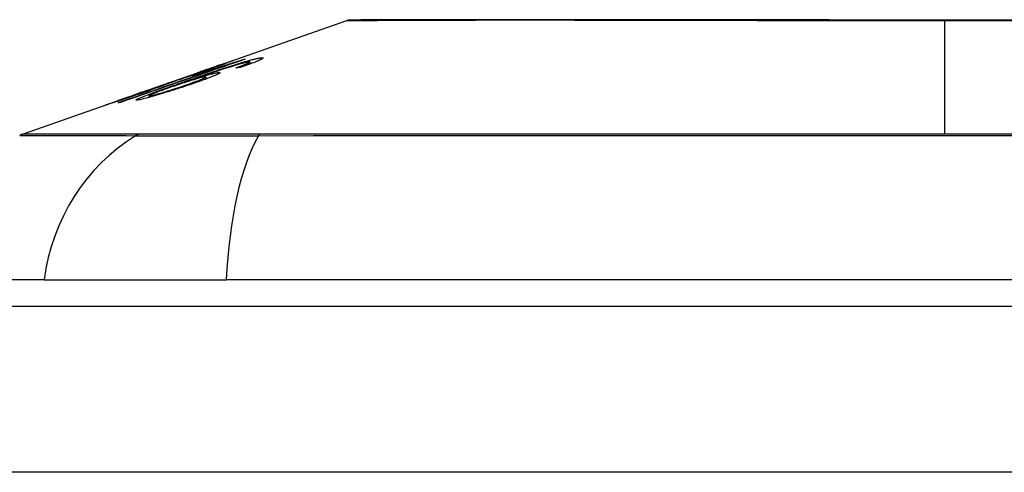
# Model space of a CAD drawing. Header units: inches. Extents: x 20 to 448, y 48 to 213.
# Tile 68 of 235: x 56.911 to 57.499, y 210.122 to 210.392. Entities that reach past the tile are written whole.
import ezdxf

# ---------------------------------------------------------------- set-up
doc = ezdxf.new("R2010")
doc.units = ezdxf.units.IN
doc.header["$MEASUREMENT"] = 0
doc.layers.add('Visible Edges(ANSI)', color=7, linetype='Continuous', lineweight=25)
doc.layers.add('Visible Tangent Edges(ANSI)', color=7, linetype='Continuous', lineweight=25)

msp = doc.modelspace()

# ---------------------------------------------------------------- linework, layer by layer
at = {"layer": 'Visible Edges(ANSI)'}
for p, q in [((57.02822, 210.36404), (57.10642, 210.39141)), ((57.0314, 210.36505), (57.0314, 210.36477)), ((57.04477, 210.36824), (57.04477, 210.36797)), ((57.04679, 210.36564), (57.04679, 210.36475)), ((57.04857, 210.36664), (57.04857, 210.36539)), ((56.98291, 210.34819), (57.01803, 210.36048)), ((57.0139, 210.35825), (57.02269, 210.36133)), ((57.01845, 210.36062), (57.01845, 210.36062)), ((57.02269, 210.36133), (57.02269, 210.36091)), ((57.02782, 210.3625), (57.02782, 210.36212)), ((56.99898, 210.35376), (57.00708, 210.35659)), ((57.00033, 210.35417), (57.00033, 210.35389)), ((57.00702, 210.35656), (57.00702, 210.35633)), ((57.01532, 210.35649), (57.01532, 210.35613)), ((57.02226, 210.35767), (57.02226, 210.35647)), ((56.98249, 210.34804), (56.98249, 210.34803)), ((56.91288, 210.32368), (56.97472, 210.34532)), ((56.97005, 210.3436), (56.97005, 210.34337)), ((56.98829, 210.34645), (56.98829, 210.34553)), ((56.92575, 210.23677), (56.85299, 210.23677)), ((56.92575, 210.23677), (57.03454, 210.23677)), ((57.89191, 210.23677), (57.03454, 210.23677)), ((20.00923, 210.22102), (61.61423, 210.22102))]:
    msp.add_line(p, q, dxfattribs=at)
at = {"layer": 'Visible Edges(ANSI)', "flags": 128}
for points in [[(57.51573, 210.3917), (57.49842, 210.3917), (57.48104, 210.39169), (57.46367, 210.39169), (57.44629, 210.39169), (57.42888, 210.3917), (57.41152, 210.3917), (57.39426, 210.39171), (57.37716, 210.39172), (57.3603, 210.39173), (57.34372, 210.39175), (57.32749, 210.39176), (57.31158, 210.39178), (57.29597, 210.39179), (57.28073, 210.39181), (57.26592, 210.39183), (57.25158, 210.39184), (57.23778, 210.39186), (57.22456, 210.39187), (57.21196, 210.39188), (57.19998, 210.39187), (57.18863, 210.39186), (57.17794, 210.39184), (57.16795, 210.39183), (57.15863, 210.39181), (57.15002, 210.39179), (57.14215, 210.39178), (57.13506, 210.39176), (57.12877, 210.39175), (57.1233, 210.39173), (57.11867, 210.39172), (57.11486, 210.39171), (57.11189, 210.3917), (57.10975, 210.3917), (57.10846, 210.39169), (57.10803, 210.39169)], [(57.04573, 210.36831), (57.04265, 210.36725), (57.03957, 210.36618), (57.03648, 210.36511), (57.03339, 210.36404), (57.03029, 210.36297), (57.02718, 210.3619), (57.02408, 210.36082), (57.02097, 210.35975), (57.01785, 210.35867), (57.01474, 210.35759), (57.01163, 210.35651), (57.00851, 210.35544), (57.0054, 210.35436), (57.00229, 210.35328), (56.99918, 210.35221), (56.99608, 210.35113), (56.99298, 210.35006), (56.98988, 210.34898), (56.98679, 210.34791), (56.9837, 210.34684), (56.98063, 210.34578), (56.97756, 210.34471), (56.97449, 210.34365), (56.97144, 210.34259)], [(57.00939, 210.3549), (57.01081, 210.35539), (57.01223, 210.35589), (57.01365, 210.35638), (57.01508, 210.35687), (57.0165, 210.35736), (57.01793, 210.35786), (57.01935, 210.35834), (57.02077, 210.35883), (57.02218, 210.35931), (57.02359, 210.35979), (57.02498, 210.36026), (57.02637, 210.36073), (57.02775, 210.36119), (57.02911, 210.36165), (57.03046, 210.3621), (57.03179, 210.36254), (57.03311, 210.36297), (57.0344, 210.3634), (57.0357, 210.36382), (57.03699, 210.36423), (57.03826, 210.36464), (57.03953, 210.36504), (57.04077, 210.36543), (57.042, 210.3658)], [(57.04354, 210.36569), (57.04161, 210.36514), (57.03955, 210.36452), (57.03738, 210.36385), (57.03516, 210.36315), (57.03308, 210.36249), (57.03127, 210.3619), (57.02981, 210.36142), (57.02877, 210.36107), (57.02794, 210.3608), (57.02711, 210.36052), (57.02626, 210.36023), (57.02541, 210.35994), (57.02455, 210.35966), (57.0237, 210.35936), (57.02284, 210.35907), (57.02198, 210.35878), (57.02112, 210.35849), (57.02027, 210.35819), (57.01942, 210.3579), (57.01858, 210.35761), (57.01775, 210.35733), (57.01693, 210.35704), (57.01612, 210.35676), (57.01532, 210.35649)], [(57.03138, 210.36505), (57.03127, 210.36502), (57.03105, 210.36496), (57.03071, 210.36485), (57.03025, 210.3647), (57.02966, 210.3645), (57.02901, 210.36428), (57.02836, 210.36406), (57.02776, 210.36385), (57.02722, 210.36367), (57.02666, 210.36347), (57.02607, 210.36327), (57.02547, 210.36306), (57.02484, 210.36284), (57.0242, 210.36262), (57.02354, 210.36239), (57.02287, 210.36216), (57.02218, 210.36192), (57.02149, 210.36168), (57.02078, 210.36143), (57.02007, 210.36118), (57.01936, 210.36093), (57.01865, 210.36068), (57.01793, 210.36043), (57.01722, 210.36019)], [(57.01845, 210.36062), (57.02015, 210.36122), (57.02183, 210.36181), (57.0235, 210.36239), (57.02512, 210.36296), (57.02671, 210.36352), (57.02825, 210.36406), (57.02968, 210.36456), (57.03094, 210.36499), (57.03202, 210.36537), (57.03296, 210.3657), (57.03376, 210.36598), (57.03448, 210.36623), (57.03515, 210.36646), (57.03577, 210.36667), (57.03634, 210.36687), (57.03685, 210.36704), (57.0373, 210.36719), (57.03769, 210.36732), (57.03803, 210.36743), (57.03831, 210.36752), (57.03853, 210.36759), (57.03871, 210.36764), (57.03884, 210.36767), (57.03891, 210.36769)], [(57.02025, 210.36099), (57.02102, 210.36126), (57.02178, 210.36152), (57.02253, 210.36179), (57.02328, 210.36205), (57.02401, 210.36231), (57.02472, 210.36256), (57.02541, 210.36281), (57.02607, 210.36305), (57.02671, 210.36328), (57.02732, 210.3635), (57.02791, 210.36371), (57.02846, 210.36391), (57.02898, 210.3641), (57.02945, 210.36427), (57.02987, 210.36443), (57.03024, 210.36457), (57.03055, 210.36469), (57.03082, 210.36479), (57.03104, 210.36488), (57.0312, 210.36495), (57.03131, 210.365), (57.03138, 210.36503), (57.0314, 210.36505), (57.03138, 210.36505)], [(57.03891, 210.36769), (57.03894, 210.36768), (57.03887, 210.36763), (57.03869, 210.36755), (57.03841, 210.36743), (57.03802, 210.36727), (57.03753, 210.36707), (57.03693, 210.36684), (57.03625, 210.36657), (57.03547, 210.36628), (57.03459, 210.36595), (57.03362, 210.36559), (57.03257, 210.3652), (57.03151, 210.36481), (57.03044, 210.36442), (57.0294, 210.36404), (57.02839, 210.36368), (57.02744, 210.36334), (57.02649, 210.363), (57.02553, 210.36266), (57.02456, 210.36232), (57.02357, 210.36197), (57.02256, 210.36162), (57.02155, 210.36126), (57.02052, 210.3609)], [(57.02269, 210.36133), (57.02372, 210.36164), (57.02475, 210.36196), (57.02578, 210.36227), (57.0268, 210.36258), (57.02781, 210.36289), (57.02881, 210.3632), (57.0298, 210.36351), (57.03078, 210.36381), (57.03173, 210.36411), (57.03267, 210.3644), (57.03358, 210.36468), (57.03447, 210.36496), (57.03534, 210.36523), (57.03617, 210.36549), (57.03698, 210.36575), (57.03779, 210.366), (57.03861, 210.36627), (57.03946, 210.36653), (57.04031, 210.36681), (57.04118, 210.36708), (57.04207, 210.36737), (57.04296, 210.36765), (57.04386, 210.36795), (57.04477, 210.36824)], [(57.04011, 210.36312), (57.04043, 210.36323), (57.04074, 210.36334), (57.04105, 210.36345), (57.04136, 210.36357), (57.04168, 210.36368), (57.04199, 210.36379), (57.0423, 210.36391), (57.0426, 210.36402), (57.04291, 210.36413), (57.04321, 210.36424), (57.04351, 210.36435), (57.0438, 210.36446), (57.04408, 210.36457), (57.04436, 210.36467), (57.04464, 210.36478), (57.0449, 210.36488), (57.04517, 210.36498), (57.04542, 210.36508), (57.04567, 210.36518), (57.04592, 210.36528), (57.04615, 210.36537), (57.04638, 210.36546), (57.04659, 210.36555), (57.04679, 210.36564)], [(57.042, 210.3658), (57.0428, 210.36605), (57.04359, 210.36629), (57.04437, 210.36652), (57.04513, 210.36675), (57.04587, 210.36696), (57.0466, 210.36717), (57.04731, 210.36738), (57.048, 210.36757), (57.04866, 210.36775), (57.0493, 210.36792), (57.04991, 210.36808), (57.0505, 210.36823), (57.05107, 210.36838), (57.05161, 210.36851), (57.05212, 210.36862), (57.0526, 210.36873), (57.05305, 210.36883), (57.05347, 210.36891), (57.05387, 210.36899), (57.05423, 210.36905), (57.05457, 210.36911), (57.05489, 210.36915), (57.05518, 210.36919), (57.05544, 210.36921)], [(57.05544, 210.36921), (57.05578, 210.36923), (57.05607, 210.36923), (57.05628, 210.36921), (57.05643, 210.36916), (57.05649, 210.36908), (57.05647, 210.36898), (57.05637, 210.36885), (57.05618, 210.3687), (57.0559, 210.36851), (57.05554, 210.36831), (57.05509, 210.36807), (57.05455, 210.36782), (57.05394, 210.36754), (57.05326, 210.36724), (57.0525, 210.36692), (57.05168, 210.36659), (57.05079, 210.36624), (57.04985, 210.36588), (57.04886, 210.3655), (57.04782, 210.36512), (57.04675, 210.36473), (57.04565, 210.36434), (57.04451, 210.36394), (57.04335, 210.36353)], [(57.04803, 210.36671), (57.04793, 210.3667), (57.04782, 210.36669), (57.04771, 210.36668), (57.04759, 210.36666), (57.04745, 210.36664), (57.04732, 210.36661), (57.04717, 210.36658), (57.04702, 210.36656), (57.04685, 210.36652), (57.04668, 210.36649), (57.0465, 210.36645), (57.04632, 210.3664), (57.04612, 210.36636), (57.04592, 210.36631), (57.04571, 210.36626), (57.0455, 210.36621), (57.04528, 210.36615), (57.04505, 210.36609), (57.04481, 210.36603), (57.04457, 210.36597), (57.04432, 210.3659), (57.04407, 210.36583), (57.04381, 210.36576), (57.04354, 210.36569)], [(57.04477, 210.36824), (57.04481, 210.36824), (57.04485, 210.36825), (57.04489, 210.36825), (57.04493, 210.36825), (57.04497, 210.36826), (57.04501, 210.36826), (57.04505, 210.36826), (57.04509, 210.36827), (57.04513, 210.36827), (57.04517, 210.36827), (57.04521, 210.36827), (57.04525, 210.36828), (57.04529, 210.36828), (57.04533, 210.36828), (57.04537, 210.36829), (57.04541, 210.36829), (57.04545, 210.36829), (57.04549, 210.36829), (57.04553, 210.3683), (57.04557, 210.3683), (57.04561, 210.3683), (57.04565, 210.3683), (57.04569, 210.36831), (57.04573, 210.36831)], [(57.04679, 210.36564), (57.047, 210.36573), (57.0472, 210.36582), (57.04739, 210.36591), (57.04756, 210.36599), (57.04773, 210.36607), (57.04788, 210.36615), (57.04802, 210.36622), (57.04814, 210.36629), (57.04824, 210.36635), (57.04834, 210.36641), (57.04841, 210.36646), (57.04847, 210.36651), (57.04852, 210.36655), (57.04855, 210.36659), (57.04857, 210.36663), (57.04857, 210.36666), (57.04855, 210.36668), (57.04852, 210.3667), (57.04847, 210.36671), (57.04841, 210.36672), (57.04834, 210.36673), (57.04825, 210.36673), (57.04815, 210.36672), (57.04803, 210.36671)], [(56.96995, 210.34238), (56.97234, 210.34321), (56.97474, 210.34404), (56.97714, 210.34488), (56.97955, 210.34571), (56.98195, 210.34655), (56.98436, 210.34739), (56.98678, 210.34823), (56.98919, 210.34907), (56.99161, 210.34991), (56.99402, 210.35075), (56.99644, 210.35159), (56.99886, 210.35243), (57.00128, 210.35327), (57.0037, 210.35411), (57.00612, 210.35495), (57.00853, 210.35579), (57.01095, 210.35663), (57.01337, 210.35747), (57.01578, 210.35831), (57.0182, 210.35915), (57.02061, 210.35999), (57.02301, 210.36082), (57.02542, 210.36166), (57.02782, 210.3625)], [(57.02052, 210.3609), (57.01983, 210.36066), (57.01914, 210.36042), (57.01845, 210.36019), (57.01777, 210.35995), (57.01708, 210.35971), (57.0164, 210.35948), (57.01573, 210.35925), (57.01507, 210.35902), (57.01441, 210.3588), (57.01376, 210.35858), (57.0131, 210.35835), (57.01243, 210.35813), (57.01173, 210.35789), (57.01102, 210.35765), (57.0103, 210.35741), (57.00957, 210.35717), (57.00886, 210.35693), (57.00817, 210.3567), (57.00752, 210.35649), (57.00692, 210.35629), (57.00635, 210.35611), (57.00581, 210.35593), (57.00531, 210.35577), (57.00485, 210.35563)], [(57.00703, 210.35656), (57.00753, 210.3567), (57.00869, 210.35707), (57.01041, 210.35763), (57.01181, 210.35809), (57.01234, 210.35827), (57.01269, 210.35839), (57.01305, 210.35851), (57.01343, 210.35864), (57.01381, 210.35877), (57.0142, 210.3589), (57.0146, 210.35903), (57.015, 210.35917), (57.01542, 210.35932), (57.01585, 210.35946), (57.01628, 210.35961), (57.01671, 210.35976), (57.01715, 210.35991), (57.01759, 210.36006), (57.01803, 210.36022), (57.01847, 210.36037), (57.01891, 210.36052), (57.01936, 210.36068), (57.0198, 210.36083), (57.02025, 210.36099)], [(57.02996, 210.36046), (57.03056, 210.36048), (57.03083, 210.3604), (57.03075, 210.3602), (57.03031, 210.35988), (57.02957, 210.35948), (57.0287, 210.35907), (57.02788, 210.3587), (57.02723, 210.35842), (57.02658, 210.35815), (57.02589, 210.35787), (57.02516, 210.35757), (57.02439, 210.35727), (57.02357, 210.35696), (57.02272, 210.35664), (57.02182, 210.3563), (57.0209, 210.35597), (57.01995, 210.35562), (57.01897, 210.35527), (57.01798, 210.35492), (57.01696, 210.35457), (57.01592, 210.35421), (57.01487, 210.35384), (57.0138, 210.35348), (57.01272, 210.35311)], [(57.02782, 210.3625), (57.0273, 210.36233), (57.02678, 210.36217), (57.02626, 210.36201), (57.02575, 210.36185), (57.02525, 210.3617), (57.02475, 210.36154), (57.02426, 210.36139), (57.02377, 210.36124), (57.02329, 210.3611), (57.02282, 210.36095), (57.02236, 210.36081), (57.0219, 210.36067), (57.02145, 210.36054), (57.02101, 210.3604), (57.02051, 210.36025), (57.01992, 210.36007), (57.01926, 210.35987), (57.01854, 210.35965), (57.01778, 210.35942), (57.01699, 210.35918), (57.01619, 210.35894), (57.0154, 210.3587), (57.01463, 210.35847), (57.0139, 210.35825)], [(57.01532, 210.35649), (57.01605, 210.35672), (57.01678, 210.35695), (57.0175, 210.35717), (57.01821, 210.35739), (57.01891, 210.35761), (57.01961, 210.35781), (57.02029, 210.35802), (57.02096, 210.35822), (57.02162, 210.35842), (57.02229, 210.35861), (57.02296, 210.3588), (57.02363, 210.35899), (57.02429, 210.35917), (57.02495, 210.35935), (57.02561, 210.35952), (57.02625, 210.35969), (57.02686, 210.35984), (57.02743, 210.35997), (57.02796, 210.36009), (57.02845, 210.3602), (57.02889, 210.36029), (57.0293, 210.36036), (57.02965, 210.36042), (57.02996, 210.36046)], [(57.01722, 210.36019), (57.01727, 210.3602), (57.01732, 210.36022), (57.01737, 210.36024), (57.01742, 210.36026), (57.01748, 210.36028), (57.01753, 210.3603), (57.01758, 210.36032), (57.01763, 210.36034), (57.01768, 210.36035), (57.01773, 210.36037), (57.01778, 210.36039), (57.01783, 210.36041), (57.01789, 210.36043), (57.01794, 210.36045), (57.01799, 210.36046), (57.01804, 210.36048), (57.01809, 210.3605), (57.01814, 210.36052), (57.01819, 210.36054), (57.01824, 210.36055), (57.01829, 210.36057), (57.01835, 210.36059), (57.0184, 210.36061), (57.01845, 210.36062)], [(57.04335, 210.36353), (57.04321, 210.36351), (57.04308, 210.3635), (57.04295, 210.36348), (57.04281, 210.36347), (57.04268, 210.36345), (57.04254, 210.36343), (57.04241, 210.36342), (57.04227, 210.3634), (57.04214, 210.36338), (57.042, 210.36336), (57.04187, 210.36335), (57.04173, 210.36333), (57.0416, 210.36331), (57.04146, 210.3633), (57.04133, 210.36328), (57.04119, 210.36326), (57.04106, 210.36324), (57.04092, 210.36322), (57.04079, 210.36321), (57.04065, 210.36319), (57.04052, 210.36317), (57.04038, 210.36315), (57.04025, 210.36314), (57.04011, 210.36312)], [(56.98163, 210.34394), (56.98056, 210.34391), (56.98122, 210.34445), (56.98358, 210.34551), (56.98604, 210.3465), (56.98708, 210.3469), (56.98803, 210.34726), (56.98903, 210.34763), (56.99007, 210.34802), (56.99115, 210.34842), (56.99224, 210.34882), (56.99336, 210.34922), (56.9945, 210.34963), (56.99566, 210.35005), (56.99685, 210.35048), (56.99806, 210.35091), (56.99929, 210.35135), (57.00053, 210.35179), (57.00179, 210.35223), (57.00306, 210.35268), (57.00433, 210.35313), (57.0056, 210.35357), (57.00687, 210.35402), (57.00813, 210.35446), (57.00939, 210.3549)], [(57.01272, 210.35311), (57.01114, 210.35258), (57.00955, 210.35205), (57.00794, 210.35152), (57.00632, 210.351), (57.00469, 210.35047), (57.00306, 210.34995), (57.00144, 210.34944), (56.99982, 210.34894), (56.99813, 210.34841), (56.99628, 210.34785), (56.9943, 210.34725), (56.99225, 210.34665), (56.99037, 210.34611), (56.98883, 210.34568), (56.9876, 210.34534), (56.98664, 210.34508), (56.98579, 210.34486), (56.985, 210.34466), (56.98428, 210.34449), (56.98362, 210.34433), (56.98302, 210.3442), (56.98249, 210.34409), (56.98203, 210.34401), (56.98163, 210.34394)], [(56.98643, 210.34913), (56.98728, 210.34943), (56.98812, 210.34972), (56.98896, 210.35001), (56.98978, 210.3503), (56.9906, 210.35059), (56.9914, 210.35088), (56.99219, 210.35116), (56.99296, 210.35143), (56.99369, 210.35169), (56.9944, 210.35195), (56.99508, 210.35219), (56.99574, 210.35243), (56.99636, 210.35265), (56.99697, 210.35288), (56.99758, 210.3531), (56.99817, 210.35332), (56.99872, 210.35352), (56.99921, 210.35371), (56.9996, 210.35386), (56.99991, 210.35398), (57.00013, 210.35407), (57.00027, 210.35413), (57.00033, 210.35416), (57.00031, 210.35417)], [(57.00485, 210.35563), (57.00469, 210.35556), (57.00451, 210.35548), (57.0043, 210.3554), (57.00406, 210.3553), (57.00379, 210.35519), (57.00349, 210.35508), (57.00315, 210.35495), (57.00279, 210.35481), (57.00239, 210.35466), (57.00196, 210.3545), (57.00151, 210.35433), (57.00102, 210.35415), (57.00051, 210.35396), (56.99994, 210.35375), (56.99921, 210.35348), (56.99832, 210.35316), (56.99726, 210.35278), (56.99602, 210.35233), (56.99461, 210.35183), (56.99315, 210.35131), (56.99166, 210.35079), (56.99014, 210.35025), (56.9886, 210.34971), (56.98705, 210.34917)], [(56.98882, 210.34642), (56.98905, 210.34646), (56.98933, 210.34651), (56.98964, 210.34658), (56.99, 210.34666), (56.9904, 210.34675), (56.99084, 210.34686), (56.99132, 210.34699), (56.99183, 210.34712), (56.99238, 210.34727), (56.99295, 210.34743), (56.99356, 210.3476), (56.99418, 210.34778), (56.99482, 210.34797), (56.99549, 210.34816), (56.99617, 210.34837), (56.99705, 210.34863), (56.99817, 210.34897), (56.99953, 210.34939), (57.00113, 210.34989), (57.00283, 210.35044), (57.00453, 210.35099), (57.00623, 210.35155), (57.0079, 210.35211), (57.00956, 210.35267)], [(57.00031, 210.35417), (57.00029, 210.35417), (57.00027, 210.35416), (57.00025, 210.35416), (57.00022, 210.35415), (57.00018, 210.35414), (57.00015, 210.35413), (57.0001, 210.35412), (57.00006, 210.3541), (57.00001, 210.35409), (56.99996, 210.35407), (56.9999, 210.35405), (56.99984, 210.35404), (56.99978, 210.35402), (56.99972, 210.354), (56.99965, 210.35398), (56.99958, 210.35395), (56.99951, 210.35393), (56.99944, 210.35391), (56.99937, 210.35389), (56.99929, 210.35386), (56.99921, 210.35384), (56.99914, 210.35381), (56.99906, 210.35378), (56.99898, 210.35376)], [(57.02164, 210.35772), (57.02118, 210.35765), (57.02059, 210.35754), (57.01989, 210.35738), (57.01907, 210.35718), (57.01813, 210.35693), (57.01712, 210.35665), (57.01612, 210.35636), (57.01518, 210.35608), (57.01434, 210.35583), (57.01356, 210.3556), (57.01277, 210.35535), (57.01197, 210.3551), (57.01116, 210.35485), (57.01033, 210.35458), (57.00949, 210.35431), (57.00864, 210.35403), (57.00779, 210.35376), (57.00694, 210.35347), (57.00609, 210.35319), (57.00525, 210.35291), (57.00441, 210.35262), (57.00357, 210.35234), (57.00274, 210.35205), (57.00192, 210.35177)], [(57.00708, 210.35659), (57.00707, 210.35658), (57.00707, 210.35658), (57.00706, 210.35658), (57.00706, 210.35658), (57.00706, 210.35658), (57.00705, 210.35657), (57.00705, 210.35657), (57.00704, 210.35657), (57.00704, 210.35657), (57.00704, 210.35657), (57.00704, 210.35657), (57.00703, 210.35656), (57.00703, 210.35656), (57.00703, 210.35656), (57.00703, 210.35656), (57.00703, 210.35656), (57.00703, 210.35656), (57.00702, 210.35656), (57.00702, 210.35656), (57.00702, 210.35656), (57.00703, 210.35656), (57.00703, 210.35656), (57.00703, 210.35656), (57.00703, 210.35656)], [(57.00956, 210.35267), (57.0108, 210.3531), (57.01204, 210.35352), (57.01324, 210.35394), (57.01442, 210.35436), (57.01554, 210.35476), (57.01661, 210.35516), (57.01762, 210.35553), (57.01856, 210.35589), (57.01939, 210.35622), (57.02007, 210.3565), (57.02061, 210.35674), (57.02102, 210.35692), (57.02135, 210.35708), (57.02163, 210.35722), (57.02186, 210.35734), (57.02204, 210.35745), (57.02216, 210.35754), (57.02224, 210.35761), (57.02226, 210.35767), (57.02223, 210.35771), (57.02215, 210.35774), (57.02202, 210.35775), (57.02185, 210.35774), (57.02164, 210.35772)], [(56.96247, 210.34094), (56.96244, 210.34095), (56.96257, 210.34101), (56.96286, 210.34112), (56.96334, 210.3413), (56.964, 210.34154), (56.96481, 210.34183), (56.96568, 210.34214), (56.96657, 210.34246), (56.96741, 210.34276), (56.9682, 210.34303), (56.96902, 210.34332), (56.96987, 210.34362), (56.97077, 210.34394), (56.9717, 210.34426), (56.97267, 210.3446), (56.97369, 210.34496), (56.97472, 210.34532), (56.97578, 210.34569), (56.97686, 210.34607), (56.97795, 210.34645), (56.97907, 210.34684), (56.98019, 210.34724), (56.98133, 210.34763), (56.98249, 210.34804)], [(56.98705, 210.34917), (56.98503, 210.34847), (56.98302, 210.34777), (56.98102, 210.34709), (56.97905, 210.34641), (56.97716, 210.34577), (56.97532, 210.34515), (56.97358, 210.34456), (56.97201, 210.34403), (56.97064, 210.34357), (56.96947, 210.34318), (56.9685, 210.34286), (56.96766, 210.34258), (56.96688, 210.34232), (56.96616, 210.34209), (56.9655, 210.34187), (56.9649, 210.34168), (56.96437, 210.34151), (56.9639, 210.34136), (56.96351, 210.34124), (56.96318, 210.34114), (56.96291, 210.34106), (56.9627, 210.341), (56.96256, 210.34096), (56.96247, 210.34094)], [(56.98412, 210.3486), (56.98302, 210.34822), (56.98193, 210.34783), (56.98084, 210.34745), (56.97977, 210.34707), (56.97872, 210.3467), (56.97769, 210.34634), (56.9767, 210.34599), (56.97574, 210.34566), (56.97482, 210.34533), (56.97396, 210.34503), (56.97322, 210.34477), (56.97261, 210.34455), (56.9721, 210.34437), (56.97169, 210.34422), (56.97134, 210.34409), (56.97103, 210.34398), (56.97077, 210.34388), (56.97054, 210.3438), (56.97036, 210.34373), (56.97022, 210.34368), (56.97012, 210.34364), (56.97007, 210.34361), (56.97005, 210.3436), (56.97007, 210.3436)], [(56.97007, 210.3436), (56.97016, 210.34362), (56.97034, 210.34367), (56.97061, 210.34375), (56.97097, 210.34387), (56.97141, 210.34401), (56.97195, 210.34418), (56.97257, 210.34439), (56.97325, 210.34462), (56.97397, 210.34486), (56.97469, 210.3451), (56.97541, 210.34534), (56.97613, 210.34559), (56.97688, 210.34584), (56.97766, 210.34611), (56.97847, 210.34638), (56.9793, 210.34666), (56.98015, 210.34696), (56.98103, 210.34726), (56.98191, 210.34756), (56.9828, 210.34787), (56.9837, 210.34818), (56.98461, 210.34849), (56.98551, 210.34881), (56.98643, 210.34913)], [(56.98249, 210.34804), (56.98256, 210.34806), (56.98262, 210.34809), (56.98269, 210.34811), (56.98276, 210.34813), (56.98283, 210.34816), (56.98289, 210.34818), (56.98296, 210.34821), (56.98303, 210.34823), (56.9831, 210.34825), (56.98317, 210.34828), (56.98323, 210.3483), (56.9833, 210.34832), (56.98337, 210.34835), (56.98344, 210.34837), (56.9835, 210.34839), (56.98357, 210.34842), (56.98364, 210.34844), (56.98371, 210.34846), (56.98378, 210.34849), (56.98384, 210.34851), (56.98391, 210.34853), (56.98398, 210.34855), (56.98405, 210.34858), (56.98412, 210.3486)], [(57.00192, 210.35177), (57.00082, 210.35138), (56.99974, 210.351), (56.99868, 210.35063), (56.99765, 210.35026), (56.99664, 210.3499), (56.99564, 210.34953), (56.99467, 210.34918), (56.99373, 210.34883), (56.99285, 210.34849), (56.99203, 210.34818), (56.99127, 210.34788), (56.99059, 210.34761), (56.98999, 210.34735), (56.98947, 210.34713), (56.98906, 210.34694), (56.98875, 210.34678), (56.98853, 210.34666), (56.98839, 210.34656), (56.98831, 210.34649), (56.98829, 210.34644), (56.98833, 210.34641), (56.98844, 210.34639), (56.9886, 210.3464), (56.98882, 210.34642)], [(56.97144, 210.34259), (56.97138, 210.34259), (56.97132, 210.34258), (56.97125, 210.34257), (56.97119, 210.34256), (56.97113, 210.34255), (56.97107, 210.34254), (56.971, 210.34253), (56.97094, 210.34252), (56.97088, 210.34252), (56.97082, 210.34251), (56.97076, 210.3425), (56.97069, 210.34249), (56.97063, 210.34248), (56.97057, 210.34247), (56.97051, 210.34246), (56.97045, 210.34245), (56.97038, 210.34244), (56.97032, 210.34243), (56.97026, 210.34242), (56.9702, 210.34242), (56.97013, 210.34241), (56.97007, 210.3424), (56.97001, 210.34239), (56.96995, 210.34238)]]:
    msp.add_lwpolyline(points, dxfattribs=at)
at = {"layer": 'Visible Edges(ANSI)'}
for centre, radius, start, end in [((57.10804, 210.38677), 0.00492, 90.17314, 109.29005), ((56.91613, 210.31439), 0.00984, 109.29005, 119.81689)]:
    msp.add_arc(centre, radius, start, end, dxfattribs=at)
at = {"layer": 'Visible Tangent Edges(ANSI)'}
for p, q in [((57.46323, 210.39169), (57.46323, 210.39141)), ((57.46323, 210.32368), (57.46323, 210.39141)), ((57.03891, 210.36769), (57.03891, 210.36766)), ((57.042, 210.3658), (57.042, 210.36525)), ((57.05544, 210.36921), (57.05544, 210.36825)), ((57.02025, 210.36099), (57.02025, 210.36081)), ((57.02996, 210.36046), (57.02996, 210.35968)), ((57.00703, 210.35656), (57.00703, 210.35633)), ((57.00939, 210.3549), (57.00939, 210.35428)), ((57.00956, 210.35267), (57.00956, 210.35206)), ((56.98643, 210.34913), (56.98643, 210.34896)), ((56.97007, 210.3436), (56.97007, 210.34338)), ((56.98882, 210.34642), (56.98882, 210.34567)), ((56.98267, 210.32371), (56.9825, 210.32371)), ((57.05489, 210.32371), (57.05442, 210.32371)), ((61.61423, 210.12202), (20.00923, 210.12202))]:
    msp.add_line(p, q, dxfattribs=at)
at = {"layer": 'Visible Tangent Edges(ANSI)', "flags": 128}
for points in [[(57.10644, 210.39141), (57.10659, 210.39142), (57.10704, 210.39142), (57.10779, 210.39142), (57.10885, 210.39143), (57.1102, 210.39143), (57.11186, 210.39144), (57.11382, 210.39145), (57.11607, 210.39146), (57.11862, 210.39148), (57.12145, 210.39149), (57.12457, 210.3915), (57.12798, 210.39152), (57.13167, 210.39154), (57.13565, 210.39155), (57.13989, 210.39157), (57.14442, 210.39159), (57.14922, 210.3916), (57.15428, 210.39162), (57.15959, 210.39164), (57.16515, 210.39165), (57.17095, 210.39167), (57.17699, 210.39169), (57.18326, 210.3917), (57.18977, 210.39172)], [(57.18977, 210.39172), (57.19146, 210.39172), (57.19317, 210.39173), (57.19489, 210.39173), (57.19663, 210.39173), (57.19839, 210.39173), (57.20015, 210.39174), (57.20193, 210.39174), (57.20373, 210.39174), (57.20554, 210.39174), (57.20736, 210.39174), (57.2092, 210.39174), (57.21105, 210.39174), (57.21292, 210.39174), (57.2148, 210.39174), (57.21669, 210.39174), (57.2186, 210.39174), (57.22052, 210.39174), (57.22246, 210.39174), (57.2244, 210.39173), (57.22637, 210.39173), (57.22834, 210.39173), (57.23033, 210.39173), (57.23234, 210.39172), (57.23435, 210.39172)], [(57.23435, 210.39172), (57.24238, 210.3917), (57.25061, 210.39169), (57.25902, 210.39167), (57.26762, 210.39165), (57.27637, 210.39164), (57.28528, 210.39162), (57.29433, 210.3916), (57.30352, 210.39158), (57.31282, 210.39157), (57.32225, 210.39155), (57.33179, 210.39154), (57.34145, 210.39152), (57.35121, 210.3915), (57.36107, 210.39149), (57.37103, 210.39148), (57.38108, 210.39146), (57.39121, 210.39145), (57.40141, 210.39144), (57.41167, 210.39143), (57.42196, 210.39143), (57.43227, 210.39142), (57.4426, 210.39142), (57.45292, 210.39141), (57.46323, 210.39141)], [(57.46323, 210.39141), (57.47356, 210.39141), (57.4839, 210.39142), (57.49424, 210.39142), (57.50457, 210.39143)], [(56.9825, 210.32371), (56.97687, 210.32371), (56.97149, 210.32371), (56.96633, 210.32371), (56.9614, 210.32371), (56.95671, 210.32371), (56.95225, 210.32371), (56.94802, 210.3237), (56.94403, 210.3237), (56.94028, 210.3237), (56.93677, 210.3237), (56.93349, 210.3237), (56.93045, 210.32369), (56.92766, 210.32369), (56.9251, 210.32369), (56.92278, 210.32369), (56.92071, 210.32369), (56.91888, 210.32368), (56.91729, 210.32368), (56.91594, 210.32368), (56.91484, 210.32368), (56.91398, 210.32368), (56.91337, 210.32368), (56.913, 210.32368), (56.91288, 210.32368)], [(57.05442, 210.32371), (57.05032, 210.32371), (57.04629, 210.32371), (57.04233, 210.32371), (57.03843, 210.32371), (57.03461, 210.32371), (57.03088, 210.32371), (57.02723, 210.32371), (57.02367, 210.32371), (57.0202, 210.32371), (57.01684, 210.32371), (57.01359, 210.32371), (57.01044, 210.32371), (57.00741, 210.32371), (57.0045, 210.32371), (57.00171, 210.32371), (56.99905, 210.32371), (56.99652, 210.32371), (56.99411, 210.32371), (56.99185, 210.32371), (56.98972, 210.32371), (56.98774, 210.32371), (56.9859, 210.32371), (56.98421, 210.32371), (56.98267, 210.32371)], [(57.46323, 210.32368), (57.44594, 210.32368), (57.42865, 210.32368), (57.41135, 210.32368), (57.39406, 210.32368), (57.37676, 210.32368), (57.35946, 210.32368), (57.34217, 210.32368), (57.3249, 210.32369), (57.30765, 210.32369), (57.29042, 210.32369), (57.27323, 210.32369), (57.25608, 210.32369), (57.23896, 210.3237), (57.22189, 210.3237), (57.20488, 210.3237), (57.18792, 210.3237), (57.17102, 210.3237), (57.1542, 210.32371), (57.13744, 210.32371), (57.12076, 210.32371), (57.10416, 210.32371), (57.08765, 210.32371), (57.07131, 210.32371), (57.05489, 210.32371)], [(57.51516, 210.32368), (57.49784, 210.32368), (57.48054, 210.32368), (57.46323, 210.32368)], [(56.91124, 210.32293), (56.91136, 210.32293), (56.91172, 210.32292), (56.91233, 210.32292), (56.91318, 210.32292), (56.91427, 210.32292), (56.9156, 210.32291), (56.91718, 210.3229), (56.91899, 210.3229), (56.92105, 210.32289), (56.92334, 210.32288), (56.92588, 210.32287), (56.92865, 210.32287), (56.93167, 210.32286), (56.93492, 210.32285), (56.93841, 210.32284), (56.94214, 210.32282), (56.9461, 210.32281), (56.9503, 210.3228), (56.95474, 210.32279), (56.95941, 210.32278), (56.96431, 210.32276), (56.96944, 210.32275), (56.97482, 210.32274), (56.98041, 210.32272)], [(56.98041, 210.32272), (56.98194, 210.32271), (56.98363, 210.3227), (56.98548, 210.32269), (56.98748, 210.32269), (56.98963, 210.32268), (56.99193, 210.32267), (56.99437, 210.32267), (56.99695, 210.32266), (56.99966, 210.32266), (57.00251, 210.32266), (57.00548, 210.32266), (57.00858, 210.32266), (57.0118, 210.32266), (57.01513, 210.32266), (57.01857, 210.32266), (57.02212, 210.32266), (57.02577, 210.32267), (57.02951, 210.32267), (57.03334, 210.32268), (57.03726, 210.32269), (57.04125, 210.32269), (57.04531, 210.3227), (57.04945, 210.32271), (57.05364, 210.32272)], [(57.05364, 210.32272), (57.08655, 210.32275), (57.11981, 210.32278), (57.1534, 210.3228), (57.18727, 210.32282), (57.22138, 210.32285), (57.2557, 210.32287), (57.29018, 210.32288), (57.32478, 210.3229), (57.35946, 210.32291), (57.39418, 210.32292), (57.42888, 210.32292), (57.46357, 210.32293), (57.49826, 210.32292), (57.53296, 210.32292)]]:
    msp.add_lwpolyline(points, dxfattribs=at)
at = {"layer": 'Visible Tangent Edges(ANSI)'}
for centre, major_axis, ratio, start_param, end_param in [((56.98505, 210.3142), (0.00008, 0.00984), 0.945463, 0.267645, 0.531352), ((57.05527, 210.3142), (-0.00003, 0.00984), 0.32572, 0.259229, 0.522936), ((57.03618, 210.22045), (0, 0.11811), 0.943995, 0.523835, 1.432195), ((57.07313, 210.22045), (0, 0.11811), 0.32996, 0.523835, 1.432195)]:
    msp.add_ellipse(centre, major_axis=major_axis, ratio=ratio, start_param=start_param, end_param=end_param, dxfattribs=at)

doc.saveas('drawing.dxf')
